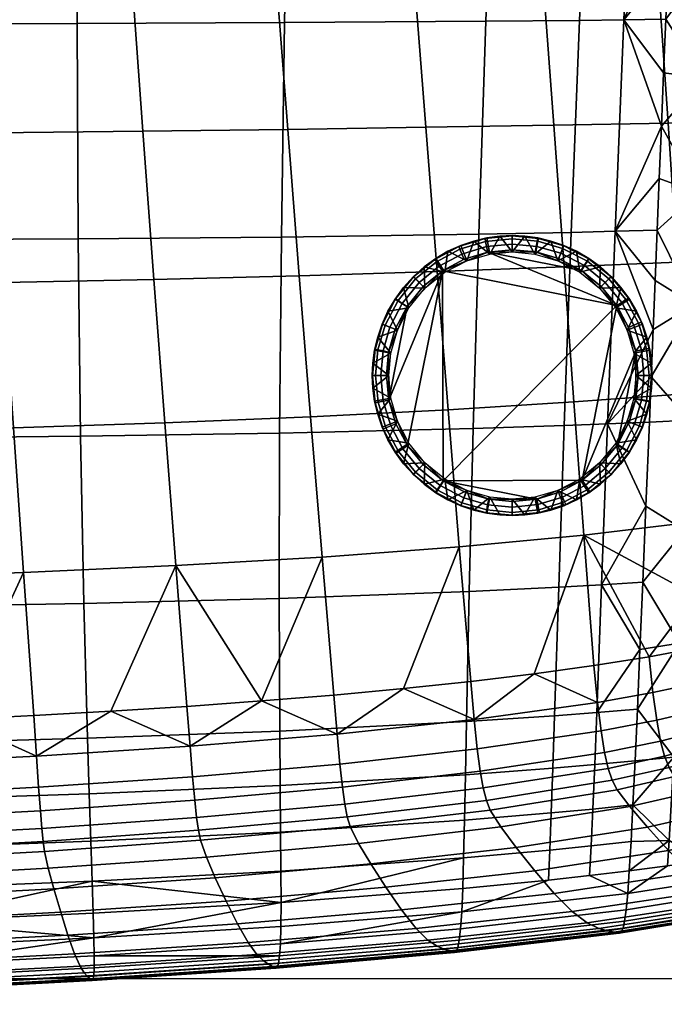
# Model space of a CAD drawing. Header units: millimetres. Extents: x -756 to 756, y -366 to 365.
# Tile 39 of 70: x 502 to 637, y -365 to -158. Entities that reach past the tile are written whole.
import ezdxf

# ---------------------------------------------------------------- set-up
doc = ezdxf.new("R2010")
doc.units = ezdxf.units.MM
doc.header["$MEASUREMENT"] = 0
for name, color, linetype in [('korpus', 251, 'Continuous'), ('nozky', 7, 'Continuous'), ('pudsymbol', 7, 'Continuous'), ('sedak', 60, 'Continuous')]:
    doc.layers.add(name, color=color, linetype=linetype)

msp = doc.modelspace()

# ---------------------------------------------------------------- meshes
at = {"layer": 'korpus'}
mesh = msp.add_polyface(dxfattribs=at)
corners = [(439.41, -322.76, 29.94), (406.26, -323.62, 29.94), (406.06, -316.86, 28.4), (439.12, -316.05, 28.4), (472.58, -321.5, 29.94), (472.2, -314.85, 28.4), (505.66, -319.8, 29.94), (505.2, -313.22, 28.4), (506.03, -324.76, 32.23), (472.88, -326.53, 32.23), (405.79, -308.12, 27.36), (422.26, -307.79, 27.36), (438.73, -307.37, 27.36), (455.21, -306.85, 27.36), (471.7, -306.24, 27.36), (488.2, -305.53, 27.36), (504.62, -304.72, 27.36), (424.12, 37.75, 24.75), (395.76, 37.89, 24.74), (394.9, 69.19, 24.58), (422.86, 69.04, 24.59), (425.37, 6.37, 24.86), (396.62, 6.49, 24.86), (426.68, -26.15, 24.93), (397.52, -26.03, 24.93), (427.9, -56.7, 24.97), (398.36, -56.6, 24.97), (429.15, -87.49, 24.99), (399.22, -87.41, 24.99), (430.44, -118.94, 25), (400.1, -118.9, 25), (431.77, -150.9, 25), (401.02, -150.93, 25), (433.13, -182.59, 25), (401.95, -182.71, 25), (434.53, -214.52, 25.03), (402.91, -214.76, 25.03), (435.92, -245.57, 25.22), (403.86, -245.97, 25.22), (437.33, -276.61, 25.78), (404.83, -277.18, 25.78), (453.05, 37.6, 24.75), (451.45, 68.88, 24.6), (454.66, 6.22, 24.86), (456.32, -26.28, 24.93), (457.88, -56.82, 24.97), (459.48, -87.57, 24.99), (461.12, -118.97, 25), (462.82, -150.84, 25), (464.55, -182.4, 25), (466.34, -214.15, 25.03), (468.11, -244.98, 25.22), (469.91, -275.77, 25.78), (482.62, 37.42, 24.76), (480.72, 68.69, 24.61), (484.52, 6.07, 24.87), (486.48, -26.42, 24.93), (488.33, -56.94, 24.97), (490.21, -87.66, 24.99), (492.15, -118.98, 25), (494.16, -150.74, 25), (496.19, -182.13, 25), (498.3, -213.63, 25.03), (500.39, -244.17, 25.22), (502.51, -274.61, 25.78), (512.33, 37.2, 24.76), (510.17, 68.45, 24.62), (514.49, 5.86, 24.87), (516.71, -26.61, 24.94), (518.79, -57.11, 24.97), (520.9, -87.78, 24.99), (523.07, -119.01, 25), (525.31, -150.62, 25), (527.57, -181.78, 25)]
mesh.append_faces([[corners[k] for k in face] for face in [(0, 1, 2, 3), (4, 0, 3, 5), (6, 4, 5, 7), (8, 9, 4, 6), (2, 10, 11, 11), (3, 12, 13, 13), (3, 11, 12, 12), (2, 11, 3, 3), (5, 3, 13, 13), (5, 14, 15, 15), (5, 13, 14, 14), (7, 15, 16, 16), (5, 15, 7, 7), (17, 18, 19, 20), (21, 22, 18, 17), (23, 24, 22, 21), (25, 26, 24, 23), (27, 28, 26, 25), (29, 30, 28, 27), (31, 32, 30, 29), (33, 34, 32, 31), (35, 36, 34, 33), (37, 38, 36, 35), (39, 40, 38, 37), (41, 17, 20, 42), (43, 21, 17, 41), (44, 23, 21, 43), (45, 25, 23, 44), (46, 27, 25, 45), (47, 29, 27, 46), (48, 31, 29, 47), (49, 33, 31, 48), (50, 35, 33, 49), (51, 37, 35, 50), (52, 39, 37, 51), (53, 41, 42, 54), (55, 43, 41, 53), (56, 44, 43, 55), (57, 45, 44, 56), (58, 46, 45, 57), (59, 47, 46, 58), (60, 48, 47, 59), (61, 49, 48, 60), (62, 50, 49, 61), (63, 51, 50, 62), (64, 52, 51, 63), (65, 53, 54, 66), (67, 55, 53, 65), (68, 56, 55, 67), (69, 57, 56, 68), (70, 58, 57, 69), (71, 59, 58, 70), (72, 60, 59, 71), (73, 61, 60, 72), (52, 13, 39, 39), (64, 15, 52, 52), (39, 11, 40, 40), (40, 11, 10, 10), (39, 12, 11, 11), (52, 14, 13, 13), (64, 16, 15, 15), (15, 14, 52, 52), (13, 12, 39, 39)]])
mesh = msp.add_polyface(dxfattribs=at)
corners = [(653.58, -288.21, 27.52), (654.72, -294.93, 28.5), (645.4, -297.62, 28.45), (644.51, -290.37, 27.44), (661.28, -285.8, 27.65), (662.91, -291.56, 28.59), (529.9, -212.97, 25.03), (498.3, -213.63, 25.03), (496.19, -182.13, 25), (527.57, -181.78, 25), (532.2, -243.14, 25.22), (500.39, -244.17, 25.22), (534.54, -273.15, 25.78), (502.51, -274.61, 25.78), (553.31, -119.07, 25), (523.07, -119.01, 25), (520.9, -87.78, 24.99), (550.98, -87.95, 24.99), (555.69, -150.5, 25), (525.31, -150.62, 25), (558.07, -181.38, 25), (560.5, -212.19, 25.03), (562.89, -241.88, 25.22), (565.31, -271.35, 25.78), (582.31, -119.2, 25), (579.9, -88.23, 24.99), (584.74, -150.39, 25), (587.12, -180.94, 25), (589.5, -211.27, 25.03), (591.81, -240.4, 25.22), (594.15, -269.21, 25.78), (609.44, -119.42, 25.03), (607.02, -88.63, 25.03), (611.81, -150.34, 25.04), (614.06, -180.49, 25.04), (616.24, -210.27, 25.07), (618.3, -238.73, 25.25), (620.35, -266.74, 25.79), (633.84, -119.73, 25.28), (631.46, -89.12, 25.28), (636.08, -150.37, 25.28), (638.12, -180.1, 25.28), (639.98, -209.31, 25.31), (641.61, -237.02, 25.44), (643.1, -264.03, 25.92), (644.72, -119.92, 25.55), (642.38, -89.4, 25.55), (646.9, -150.42, 25.55), (648.82, -179.95, 25.55), (650.49, -208.88, 25.57), (651.84, -236.21, 25.68), (652.91, -262.64, 26.1), (652.27, -89.69, 25.95), (639.89, -59.16, 25.54), (649.79, -59.5, 25.94), (654.58, -120.13, 25.95), (656.68, -150.5, 25.95), (658.48, -179.85, 25.95), (659.98, -208.52, 25.97), (661.09, -235.45, 26.07), (661.73, -261.21, 26.42), (661.02, -89.99, 26.51), (658.54, -59.84, 26.51), (663.29, -120.36, 26.51), (665.32, -150.62, 26.51), (667.01, -179.81, 26.51), (520.87, -303.8, 27.36), (504.62, -304.72, 27.36), (609.94, -295.93, 27.36), (596.56, -297.54, 27.36), (582.46, -299.02, 27.36), (567.76, -300.39, 27.36), (643.88, -279.46, 26.58), (552.53, -301.64, 27.36), (653.34, -277.71, 26.71), (668.87, -273.56, 27.29), (634.08, -292.35, 27.39), (622.5, -294.2, 27.37)]
mesh.append_faces([[corners[k] for k in face] for face in [(0, 1, 2, 3), (1, 0, 4, 5), (6, 7, 8, 9), (10, 11, 7, 6), (12, 13, 11, 10), (14, 15, 16, 17), (18, 19, 15, 14), (20, 9, 19, 18), (21, 6, 9, 20), (22, 10, 6, 21), (23, 12, 10, 22), (24, 14, 17, 25), (26, 18, 14, 24), (27, 20, 18, 26), (28, 21, 20, 27), (29, 22, 21, 28), (30, 23, 22, 29), (31, 24, 25, 32), (33, 26, 24, 31), (34, 27, 26, 33), (35, 28, 27, 34), (36, 29, 28, 35), (37, 30, 29, 36), (38, 31, 32, 39), (40, 33, 31, 38), (41, 34, 33, 40), (42, 35, 34, 41), (43, 36, 35, 42), (44, 37, 36, 43), (45, 38, 39, 46), (47, 40, 38, 45), (48, 41, 40, 47), (49, 42, 41, 48), (50, 43, 42, 49), (51, 44, 43, 50), (52, 46, 53, 54), (55, 45, 46, 52), (56, 47, 45, 55), (57, 48, 47, 56), (58, 49, 48, 57), (59, 50, 49, 58), (60, 51, 50, 59), (61, 52, 54, 62), (63, 55, 52, 61), (64, 56, 55, 63), (65, 57, 56, 64), (13, 12, 66, 67), (30, 37, 68, 69), (23, 30, 70, 71), (44, 72, 37, 37), (73, 12, 23, 23), (72, 44, 51, 74), (60, 74, 51, 51), (75, 4, 74, 74), (37, 72, 76, 76), (75, 74, 60, 60), (72, 74, 0, 3), (23, 71, 73, 73), (30, 69, 70, 70), (37, 76, 77, 77), (74, 4, 0, 0), (3, 76, 72, 72), (77, 68, 37, 37)]])
mesh = msp.add_polyface(dxfattribs=at)
corners = [(538.06, -317.61, 29.94), (505.66, -319.8, 29.94), (505.2, -313.22, 28.4), (537.53, -311.14, 28.4), (538.5, -322.51, 32.23), (506.03, -324.76, 32.23), (538.89, -326.15, 35.54), (506.33, -328.45, 35.54), (539.29, -328.85, 40.16), (506.62, -331.18, 40.16), (539.74, -330.92, 46.34), (506.91, -333.27, 46.34), (540.97, -334.48, 64.47), (507.68, -336.83, 64.47), (542.83, -338.81, 91.27), (508.85, -341.17, 91.28), (545.12, -343.74, 124.83), (510.3, -346.1, 124.88), (547.53, -348.53, 162.43), (511.83, -350.9, 162.61), (549.76, -352.45, 201.35), (513.24, -354.85, 201.76), (551.55, -354.96, 239.13), (514.37, -357.41, 239.91), (552.95, -356.33, 274.43), (515.25, -358.83, 275.66), (554.03, -357.02, 306.16), (515.93, -359.57, 307.85), (554.89, -357.49, 333.25), (516.48, -360.08, 335.33), (555.6, -357.84, 354.89), (516.94, -360.46, 357.23), (555.9, -357.59, 363.73), (517.11, -360.22, 366.15), (556.16, -356.8, 371.33), (517.25, -359.4, 373.82), (556.36, -355.24, 377.76), (517.33, -357.81, 380.29), (569.05, -314.94, 29.94), (568.47, -308.59, 28.4), (569.57, -319.74, 32.23), (570.07, -323.32, 35.54), (570.61, -325.98, 40.16), (571.24, -328.04, 46.34), (572.97, -331.59, 64.47), (575.55, -335.92, 91.26), (578.7, -340.84, 124.78), (582.01, -345.61, 162.25), (585.08, -349.49, 200.91), (587.57, -351.94, 238.3), (589.51, -353.24, 273.12), (591.01, -353.84, 304.36), (592.18, -354.23, 331.02), (593.1, -354.54, 352.36), (593.49, -354.29, 361.09), (593.84, -353.5, 368.61), (594.15, -351.99, 374.97), (597.94, -311.73, 29.94), (597.29, -305.54, 28.4), (598.55, -316.43, 32.23), (599.17, -319.93, 35.54), (599.86, -322.55, 40.16), (600.68, -324.58, 46.34), (602.91, -328.12, 64.47), (606.14, -332.45, 91.26), (610.04, -337.37, 124.73), (614.13, -342.11, 162.08), (617.92, -345.93, 200.51), (621.04, -348.3, 237.52), (623.49, -349.49, 271.88), (520.87, -303.8, 27.36), (536.87, -302.77, 27.36), (504.62, -304.72, 27.36), (552.53, -301.64, 27.36), (567.76, -300.39, 27.36), (582.46, -299.02, 27.36), (596.56, -297.54, 27.36), (609.94, -295.93, 27.36), (556.52, -352.73, 383.08), (517.35, -355.23, 385.64), (594.42, -349.54, 380.24), (534.54, -273.15, 25.78)]
mesh.append_faces([[corners[k] for k in face] for face in [(0, 1, 2, 3), (4, 5, 1, 0), (6, 7, 5, 4), (8, 9, 7, 6), (10, 11, 9, 8), (12, 13, 11, 10), (14, 15, 13, 12), (16, 17, 15, 14), (18, 19, 17, 16), (20, 21, 19, 18), (22, 23, 21, 20), (24, 25, 23, 22), (26, 27, 25, 24), (28, 29, 27, 26), (30, 31, 29, 28), (32, 33, 31, 30), (34, 35, 33, 32), (36, 37, 35, 34), (38, 0, 3, 39), (40, 4, 0, 38), (41, 6, 4, 40), (42, 8, 6, 41), (43, 10, 8, 42), (44, 12, 10, 43), (45, 14, 12, 44), (46, 16, 14, 45), (47, 18, 16, 46), (48, 20, 18, 47), (49, 22, 20, 48), (50, 24, 22, 49), (51, 26, 24, 50), (52, 28, 26, 51), (53, 30, 28, 52), (54, 32, 30, 53), (55, 34, 32, 54), (56, 36, 34, 55), (57, 38, 39, 58), (59, 40, 38, 57), (60, 41, 40, 59), (61, 42, 41, 60), (62, 43, 42, 61), (63, 44, 43, 62), (64, 45, 44, 63), (65, 46, 45, 64), (66, 47, 46, 65), (67, 48, 47, 66), (68, 49, 48, 67), (69, 50, 49, 68), (3, 70, 71, 71), (2, 72, 70, 70), (39, 73, 74, 74), (58, 75, 76, 76), (39, 74, 75, 75), (3, 71, 73, 73), (3, 2, 70, 70), (58, 39, 75, 75), (3, 73, 39, 39), (77, 58, 76, 76), (78, 79, 36, 36), (37, 36, 79, 79), (36, 56, 80, 78), (70, 81, 71, 71), (71, 81, 73, 73)]])
mesh = msp.add_polyface(dxfattribs=at)
corners = [(625.36, -349.99, 302.64), (591.01, -353.84, 304.36), (589.51, -353.24, 273.12), (623.49, -349.49, 271.88), (626.77, -350.27, 328.87), (592.18, -354.23, 331.02), (627.81, -350.49, 349.88), (593.1, -354.54, 352.36), (628.23, -350.22, 358.48), (593.49, -354.29, 361.09), (628.61, -349.45, 365.89), (593.84, -353.5, 368.61), (628.95, -347.97, 372.17), (594.15, -351.99, 374.97), (624, -307.91, 29.94), (597.94, -311.73, 29.94), (597.29, -305.54, 28.4), (623.27, -301.93, 28.41), (624.72, -312.45, 32.23), (598.55, -316.43, 32.23), (625.48, -315.82, 35.54), (599.17, -319.93, 35.54), (626.34, -318.33, 40.16), (599.86, -322.55, 40.16), (627.36, -320.31, 46.34), (600.68, -324.58, 46.34), (630.04, -323.83, 64.46), (602.91, -328.12, 64.47), (633.78, -328.16, 91.25), (606.14, -332.45, 91.26), (638.21, -333.07, 124.68), (610.04, -337.37, 124.73), (642.84, -337.78, 161.92), (614.13, -342.11, 162.08), (647.16, -341.55, 200.15), (617.92, -345.93, 200.51), (650.76, -343.83, 236.85), (621.04, -348.3, 237.52), (653.61, -344.9, 270.8), (655.77, -345.27, 301.14), (657.31, -345.42, 326.97), (658.32, -345.54, 347.64), (658.67, -345.24, 356.1), (658.97, -344.47, 363.38), (659.22, -343.03, 369.54), (635.71, -305.68, 29.95), (634.89, -299.87, 28.42), (636.52, -310.06, 32.23), (637.37, -313.26, 35.54), (638.32, -315.62, 40.15), (639.43, -317.53, 46.33), (642.32, -321.02, 64.46), (646.26, -325.36, 91.23), (650.88, -330.27, 124.64), (655.7, -334.98, 161.84), (660.2, -338.74, 199.97), (663.99, -340.99, 236.53), (667.01, -342.03, 270.31), (669.29, -342.35, 300.46), (646.39, -303.17, 29.96), (645.4, -297.62, 28.45), (647.3, -307.32, 32.24), (648.26, -310.23, 35.53), (649.32, -312.32, 40.14), (650.54, -314.09, 46.32), (653.63, -317.53, 64.44), (657.73, -321.88, 91.21), (662.51, -326.8, 124.59), (667.46, -331.53, 161.74), (655.89, -300.02, 30), (654.72, -294.93, 28.5), (656.97, -303.78, 32.25), (658.07, -306.34, 35.53), (659.27, -308.16, 40.12), (660.6, -309.79, 46.3), (663.87, -313.18, 64.42), (668.11, -317.55, 91.17), (664.31, -295.89, 30.05), (662.91, -291.56, 28.59), (665.58, -299.06, 32.28), (666.82, -301.26, 35.53), (668.11, -302.9, 40.11), (609.94, -295.93, 27.36), (622.5, -294.2, 27.37), (634.08, -292.35, 27.39), (659.47, -340.74, 374.64), (629.28, -345.59, 377.38), (594.42, -349.54, 380.24), (644.51, -290.37, 27.44)]
mesh.append_faces([[corners[k] for k in face] for face in [(0, 1, 2, 3), (4, 5, 1, 0), (6, 7, 5, 4), (8, 9, 7, 6), (10, 11, 9, 8), (12, 13, 11, 10), (14, 15, 16, 17), (18, 19, 15, 14), (20, 21, 19, 18), (22, 23, 21, 20), (24, 25, 23, 22), (26, 27, 25, 24), (28, 29, 27, 26), (30, 31, 29, 28), (32, 33, 31, 30), (34, 35, 33, 32), (36, 37, 35, 34), (38, 3, 37, 36), (39, 0, 3, 38), (40, 4, 0, 39), (41, 6, 4, 40), (42, 8, 6, 41), (43, 10, 8, 42), (44, 12, 10, 43), (45, 14, 17, 46), (47, 18, 14, 45), (48, 20, 18, 47), (49, 22, 20, 48), (50, 24, 22, 49), (51, 26, 24, 50), (52, 28, 26, 51), (53, 30, 28, 52), (54, 32, 30, 53), (55, 34, 32, 54), (56, 36, 34, 55), (57, 38, 36, 56), (58, 39, 38, 57), (59, 45, 46, 60), (61, 47, 45, 59), (62, 48, 47, 61), (63, 49, 48, 62), (64, 50, 49, 63), (65, 51, 50, 64), (66, 52, 51, 65), (67, 53, 52, 66), (68, 54, 53, 67), (69, 59, 60, 70), (71, 61, 59, 69), (72, 62, 61, 71), (73, 63, 62, 72), (74, 64, 63, 73), (75, 65, 64, 74), (76, 66, 65, 75), (77, 69, 70, 78), (79, 71, 69, 77), (80, 72, 71, 79), (81, 73, 72, 80), (17, 82, 83, 83), (46, 17, 83, 84), (16, 82, 17, 17), (12, 44, 85, 86), (13, 12, 86, 87), (84, 88, 60, 46)]])
mesh = msp.add_polyface(dxfattribs=at)
corners = [(407.05, -359.04, 202.45), (373.36, -359.56, 202.51), (373.35, -355.58, 162.92), (406.96, -355.06, 162.9), (407.13, -361.65, 241.23), (373.37, -362.18, 241.34), (407.18, -363.13, 277.73), (373.37, -363.67, 277.91), (407.23, -363.94, 310.68), (373.38, -364.48, 310.92), (407.26, -364.51, 338.8), (373.38, -365.05, 339.09), (407.28, -364.91, 361.12), (373.38, -365.45, 361.45), (407.27, -364.65, 370.18), (373.37, -365.19, 370.52), (407.23, -363.79, 377.94), (373.34, -364.32, 378.29), (407.15, -362.11, 384.47), (373.29, -362.63, 384.83), (439.63, -327.83, 32.23), (406.41, -328.72, 32.23), (406.26, -323.62, 29.94), (439.41, -322.76, 29.94), (439.79, -331.59, 35.54), (406.51, -332.49, 35.54), (439.91, -334.35, 40.16), (406.58, -335.27, 40.16), (440.01, -336.47, 46.34), (406.63, -337.39, 46.34), (440.19, -340.04, 64.47), (406.69, -340.96, 64.47), (440.45, -344.37, 91.28), (406.76, -345.3, 91.29), (440.77, -349.31, 124.95), (406.86, -350.23, 124.97), (441.11, -354.13, 162.84), (441.42, -358.1, 202.32), (441.67, -360.71, 240.98), (441.86, -362.18, 277.34), (442.01, -362.98, 310.15), (442.13, -363.54, 338.15), (442.22, -363.94, 360.39), (442.23, -363.68, 369.43), (442.21, -362.83, 377.17), (442.13, -361.18, 383.69), (472.88, -326.53, 32.23), (472.58, -321.5, 29.94), (473.1, -330.25, 35.54), (473.29, -333, 40.16), (473.47, -335.11, 46.34), (473.88, -338.67, 64.47), (474.49, -343.01, 91.28), (475.25, -347.95, 124.93), (476.05, -352.76, 162.75), (476.79, -356.72, 202.09), (477.38, -359.31, 240.55), (477.84, -360.76, 276.67), (478.2, -361.54, 309.23), (478.49, -362.08, 337.02), (478.72, -362.47, 359.12), (478.79, -362.22, 368.11), (478.82, -361.39, 375.82), (478.8, -359.76, 382.33), (506.33, -328.45, 35.54), (506.03, -324.76, 32.23), (506.62, -331.18, 40.16), (506.91, -333.27, 46.34), (507.68, -336.83, 64.47), (508.85, -341.17, 91.28), (510.3, -346.1, 124.88), (511.83, -350.9, 162.61), (513.24, -354.85, 201.76), (514.37, -357.41, 239.91), (515.25, -358.83, 275.66), (515.93, -359.57, 307.85), (516.48, -360.08, 335.33), (516.94, -360.46, 357.23), (517.11, -360.22, 366.15), (517.25, -359.4, 373.82), (517.33, -357.81, 380.29), (407.03, -359.41, 389.86), (373.22, -359.92, 390.21), (517.35, -355.23, 385.64), (478.71, -357.13, 387.69), (442, -358.5, 389.07)]
mesh.append_faces([[corners[k] for k in face] for face in [(0, 1, 2, 3), (4, 5, 1, 0), (6, 7, 5, 4), (8, 9, 7, 6), (10, 11, 9, 8), (12, 13, 11, 10), (14, 15, 13, 12), (16, 17, 15, 14), (18, 19, 17, 16), (20, 21, 22, 23), (24, 25, 21, 20), (26, 27, 25, 24), (28, 29, 27, 26), (30, 31, 29, 28), (32, 33, 31, 30), (34, 35, 33, 32), (36, 3, 35, 34), (37, 0, 3, 36), (38, 4, 0, 37), (39, 6, 4, 38), (40, 8, 6, 39), (41, 10, 8, 40), (42, 12, 10, 41), (43, 14, 12, 42), (44, 16, 14, 43), (45, 18, 16, 44), (46, 20, 23, 47), (48, 24, 20, 46), (49, 26, 24, 48), (50, 28, 26, 49), (51, 30, 28, 50), (52, 32, 30, 51), (53, 34, 32, 52), (54, 36, 34, 53), (55, 37, 36, 54), (56, 38, 37, 55), (57, 39, 38, 56), (58, 40, 39, 57), (59, 41, 40, 58), (60, 42, 41, 59), (61, 43, 42, 60), (62, 44, 43, 61), (63, 45, 44, 62), (64, 48, 46, 65), (66, 49, 48, 64), (67, 50, 49, 66), (68, 51, 50, 67), (69, 52, 51, 68), (70, 53, 52, 69), (71, 54, 53, 70), (72, 55, 54, 71), (73, 56, 55, 72), (74, 57, 56, 73), (75, 58, 57, 74), (76, 59, 58, 75), (77, 60, 59, 76), (78, 61, 60, 77), (79, 62, 61, 78), (80, 63, 62, 79), (19, 18, 81, 82), (63, 80, 83, 84), (45, 63, 84, 85), (18, 45, 85, 81)]])
at = {"layer": 'nozky'}
mesh = msp.add_polyface(dxfattribs=at)
corners = [(600.59, -207.62, 25), (599.96, -204.23, 3.47), (597.22, -204.88, 3.47), (605.32, -207.18, 25), (605.32, -203.74, 3.47), (602.67, -203.86, 3.47), (607.96, -203.86, 3.47), (610.05, -207.62, 25), (613.42, -204.88, 3.47), (610.68, -204.23, 3.47), (610.71, -204.93, 1.05), (610.82, -204.32, 2.25), (616.13, -205.86, 2.25), (615.91, -206.44, 1.05), (605.32, -204.42, 1.05), (605.32, -203.8, 2.25), (605.32, -205.5, 0.25), (610.5, -205.99, 0.25), (599.71, -204.97, 1.05), (599.58, -204.36, 2.25), (599.92, -206.04, 0.25), (594.31, -206.61, 1.05), (594.07, -206.03, 2.25), (616.16, -205.81, 3.47), (594.48, -205.81, 3.47), (542.69, 206.8, 25), (542.87, 202.32, 3.47), (545.13, 204.36, 3.47), (538.53, 203.42, 25), (537.83, 199.03, 3.47), (540.42, 200.54, 3.47), (533.88, 201.01, 25), (535.15, 197.81, 3.47), (529.04, 199.62, 25), (529.66, 196.23, 3.47), (532.41, 196.88, 3.47), (524.31, 199.18, 25), (524.31, 195.74, 3.47), (526.95, 195.86, 3.47), (529.47, 199.21), (539.02, 203.17), (534.44, 200.72), (524.31, 198.7), (519.35, 199.17), (529.92, 196.97, 1.05), (530.04, 196.36, 2.25), (524.31, 195.8, 2.25), (524.31, 196.42, 1.05), (529.71, 198.04, 0.25), (524.31, 197.5, 0.25), (535.32, 198.61, 1.05), (535.55, 198.03, 2.25), (534.9, 199.61, 0.25), (540.29, 201.27, 1.05), (540.63, 200.75, 2.25), (539.69, 202.17, 0.25), (544.65, 204.84, 1.05), (545.09, 204.4, 2.25), (543.88, 205.61, 0.25), (521.66, 195.86, 3.47), (543.03, 206.46)]
mesh.append_faces([[corners[k] for k in face] for face in [(0, 1, 2, 2), (3, 4, 5, 5), (3, 6, 4, 4), (7, 8, 9, 9), (3, 7, 6, 6), (10, 11, 12, 13), (14, 15, 11, 10), (16, 14, 10, 17), (18, 19, 15, 14), (20, 18, 14, 16), (21, 22, 19, 18), (11, 8, 23, 12), (9, 8, 11, 11), (15, 6, 9, 11), (15, 5, 4, 4), (19, 1, 5, 5), (15, 4, 6, 6), (22, 24, 2, 19), (19, 2, 1, 1), (5, 15, 19, 19), (25, 26, 27, 27), (28, 29, 30, 30), (31, 32, 29, 29), (33, 34, 35, 35), (36, 37, 38, 38), (38, 34, 33, 33), (35, 32, 31, 31), (30, 26, 28, 28), (25, 28, 26, 26), (31, 33, 35, 35), (33, 36, 38, 38), (28, 31, 29, 29), (39, 40, 41, 41), (42, 43, 39, 39), (44, 45, 46, 47), (48, 44, 47, 49), (50, 51, 45, 44), (52, 50, 44, 48), (53, 54, 51, 50), (55, 53, 50, 52), (56, 57, 54, 53), (58, 56, 53, 55), (37, 59, 46, 46), (34, 38, 45, 45), (32, 35, 51, 51), (29, 32, 51, 51), (35, 34, 45, 45), (38, 37, 46, 46), (26, 30, 54, 54), (57, 27, 26, 26), (54, 30, 29, 29), (38, 46, 45, 45), (42, 39, 48, 49), (29, 51, 54, 54), (52, 48, 39, 41), (55, 52, 41, 40), (57, 26, 54, 54), (40, 60, 58, 55), (51, 35, 45, 45)]])
mesh = msp.add_polyface(dxfattribs=at)
corners = [(586.93, -214.8, 25), (584.5, -212.36, 3.47), (582.46, -214.62, 3.47), (591.09, -211.42, 25), (589.21, -208.54, 3.47), (586.76, -210.32, 3.47), (591.79, -207.03, 3.47), (595.75, -209.01, 25), (597.22, -204.88, 3.47), (594.48, -205.81, 3.47), (602.67, -203.86, 3.47), (599.96, -204.23, 3.47), (600.59, -207.62, 25), (614.89, -209.01, 25), (616.16, -205.81, 3.47), (613.42, -204.88, 3.47), (619.54, -211.42, 25), (621.43, -208.54, 3.47), (618.84, -207.03, 3.47), (623.88, -210.32, 3.47), (610.68, -204.23, 3.47), (607.96, -203.86, 3.47), (610.05, -207.62, 25), (623.7, -214.8, 25), (628.18, -214.62, 3.47), (626.14, -212.36, 3.47), (605.32, -207.18, 25), (619.86, -211.05), (610.28, -207.17), (615.07, -208.56), (600.15, -207.21), (627.34, -218.47), (590.61, -211.17), (595.18, -208.72), (605.32, -206.7), (621.11, -209.14, 1.05), (621.45, -208.62, 2.25), (626.1, -212.4, 2.25), (625.66, -212.84, 1.05), (620.51, -210.05, 0.25), (624.89, -213.61, 0.25), (615.91, -206.44, 1.05), (616.13, -205.86, 2.25), (615.51, -207.45, 0.25), (610.5, -205.99, 0.25), (610.71, -204.93, 1.05), (594.72, -207.61, 0.25), (594.31, -206.61, 1.05), (599.71, -204.97, 1.05), (599.92, -206.04, 0.25), (589.34, -209.27, 1.05), (588.99, -208.75, 2.25), (594.07, -206.03, 2.25), (589.94, -210.17, 0.25), (584.98, -212.84, 1.05), (584.54, -212.4, 2.25), (585.74, -213.61, 0.25), (605.32, -205.5, 0.25), (624.04, -214.46), (586.59, -214.46)]
mesh.append_faces([[corners[k] for k in face] for face in [(0, 1, 2, 2), (3, 4, 5, 5), (3, 6, 4, 4), (5, 1, 0, 0), (7, 8, 9, 9), (10, 11, 12, 12), (13, 14, 15, 15), (16, 17, 18, 18), (16, 19, 17, 17), (18, 14, 13, 13), (20, 21, 22, 22), (9, 6, 7, 7), (23, 24, 25, 25), (25, 19, 23, 23), (0, 3, 5, 5), (3, 7, 6, 6), (12, 26, 10, 10), (13, 16, 18, 18), (16, 23, 19, 19), (22, 13, 15, 15), (7, 12, 8, 8), (27, 28, 29, 29), (30, 27, 31, 31), (27, 30, 28, 28), (31, 32, 30, 30), (30, 32, 33, 33), (34, 28, 30, 30), (35, 36, 37, 38), (39, 35, 38, 40), (41, 42, 36, 35), (43, 41, 35, 39), (44, 45, 41, 43), (46, 47, 48, 49), (50, 51, 52, 47), (53, 50, 47, 46), (54, 55, 51, 50), (56, 54, 50, 53), (37, 19, 25, 25), (36, 17, 19, 19), (37, 25, 24, 24), (36, 19, 37, 37), (42, 14, 18, 18), (42, 18, 17, 36), (6, 9, 52, 52), (4, 6, 51, 51), (1, 5, 55, 55), (1, 55, 2, 2), (4, 51, 5, 5), (43, 39, 27, 29), (57, 44, 28, 34), (49, 57, 34, 30), (44, 43, 29, 28), (39, 40, 58, 27), (30, 33, 46, 49), (6, 52, 51, 51), (53, 46, 33, 32), (55, 5, 51, 51), (56, 53, 32, 59)]])
mesh = msp.add_polyface(dxfattribs=at)
corners = [(579.32, -233.18, 25), (575.99, -230.54, 3.47), (575.87, -233.18, 3.47), (579.75, -228.45, 25), (576.36, -227.83, 3.47), (581.14, -223.61, 25), (577.94, -222.35, 3.47), (577.01, -225.08, 3.47), (579.16, -219.66, 3.47), (583.56, -218.96, 25), (582.46, -214.62, 3.47), (580.67, -217.07, 3.47), (586.93, -214.8, 25), (579.75, -237.91, 25), (576.36, -238.54, 3.47), (577.01, -241.29, 3.47), (575.99, -235.83, 3.47), (581.14, -242.75, 25), (577.94, -244.02, 3.47), (590.61, -211.17), (627.34, -218.47), (590.78, -255.32), (579.34, -238.35), (583.18, -218.65), (579.3, -228.22), (580.69, -223.44), (586.59, -214.46), (583.3, -247.9), (578.84, -233.18), (577.11, -238.8, 1.05), (576.5, -238.92, 2.25), (575.93, -233.18, 2.25), (576.55, -233.18, 1.05), (578.17, -238.58, 0.25), (577.64, -233.18, 0.25), (578.74, -244.19, 1.05), (578.17, -244.43, 2.25), (579.74, -243.78, 0.25), (581.28, -217.39, 1.05), (580.76, -217.05, 2.25), (584.54, -212.4, 2.25), (584.98, -212.84, 1.05), (582.18, -217.99, 0.25), (585.74, -213.61, 0.25), (578.57, -222.6, 1.05), (577.99, -222.37, 2.25), (579.58, -222.99, 0.25), (577.06, -227.79, 1.05), (576.45, -227.68, 2.25), (578.13, -228, 0.25), (580.85, -243.32)]
mesh.append_faces([[corners[k] for k in face] for face in [(0, 1, 2, 2), (3, 4, 1, 1), (5, 6, 7, 7), (5, 8, 6, 6), (7, 4, 3, 3), (9, 10, 11, 11), (11, 8, 9, 9), (3, 5, 7, 7), (5, 9, 8, 8), (9, 12, 10, 10), (13, 14, 15, 15), (13, 16, 14, 14), (13, 0, 16, 16), (0, 2, 16, 16), (17, 13, 15, 15), (15, 18, 17, 17), (0, 3, 1, 1), (19, 20, 21, 21), (22, 23, 19, 19), (23, 24, 25, 25), (26, 19, 23, 23), (22, 24, 23, 23), (19, 21, 27, 27), (27, 22, 19, 19), (24, 22, 28, 28), (29, 30, 31, 32), (33, 29, 32, 34), (35, 36, 30, 29), (37, 35, 29, 33), (38, 39, 40, 41), (42, 38, 41, 43), (44, 45, 39, 38), (46, 44, 38, 42), (47, 48, 45, 44), (49, 47, 44, 46), (32, 31, 48, 47), (34, 32, 47, 49), (31, 16, 2, 2), (30, 15, 14, 14), (30, 14, 16, 16), (30, 16, 31, 31), (30, 36, 15, 15), (33, 34, 28, 22), (37, 33, 22, 50), (10, 39, 11, 11), (8, 11, 39, 39), (6, 8, 45, 45), (4, 7, 48, 48), (1, 4, 48, 48), (7, 6, 45, 45), (2, 1, 31, 31), (8, 39, 45, 45), (1, 48, 31, 31), (48, 7, 45, 45), (39, 10, 40, 40), (26, 23, 42, 43), (23, 25, 46, 42), (49, 46, 25, 24), (34, 49, 24, 28)]])
mesh = msp.add_polyface(dxfattribs=at)
corners = [(627.08, -218.96, 25), (629.96, -217.07, 3.47), (628.18, -214.62, 3.47), (629.49, -223.61, 25), (632.69, -222.35, 3.47), (631.47, -219.66, 3.47), (633.62, -225.08, 3.47), (630.88, -228.45, 25), (634.64, -230.54, 3.47), (634.27, -227.83, 3.47), (631.32, -233.18, 25), (634.76, -233.18, 3.47), (630.88, -237.91, 25), (634.27, -238.54, 3.47), (634.64, -235.83, 3.47), (633.62, -241.29, 3.47), (629.49, -242.75, 25), (631.47, -246.71, 3.47), (632.69, -244.02, 3.47), (623.7, -214.8, 25), (631.29, -228.02), (627.34, -218.47), (629.78, -223.05), (631.8, -233.18), (631.33, -238.15), (620.03, -255.2), (619.86, -211.05), (624.04, -214.46), (627.45, -247.72), (629.94, -242.93), (633.57, -238.57, 1.05), (634.18, -238.69, 2.25), (632.64, -244, 2.25), (632.06, -243.77, 1.05), (632.51, -238.37, 0.25), (631.05, -243.37, 0.25), (634.08, -233.18, 1.05), (634.71, -233.18, 2.25), (633, -233.18, 0.25), (633.53, -227.57, 1.05), (634.14, -227.45, 2.25), (632.47, -227.78, 0.25), (631.89, -222.18, 1.05), (632.47, -221.94, 2.25), (630.89, -222.59, 0.25), (629.23, -217.2, 1.05), (629.75, -216.86, 2.25), (628.33, -217.81, 0.25), (625.66, -212.84, 1.05), (626.1, -212.4, 2.25), (624.89, -213.61, 0.25)]
mesh.append_faces([[corners[k] for k in face] for face in [(0, 1, 2, 2), (3, 4, 5, 5), (3, 6, 4, 4), (5, 1, 0, 0), (7, 8, 9, 9), (10, 11, 8, 8), (12, 13, 14, 14), (12, 15, 13, 13), (14, 11, 10, 10), (9, 6, 7, 7), (16, 17, 18, 18), (18, 15, 16, 16), (0, 3, 5, 5), (3, 7, 6, 6), (10, 12, 14, 14), (12, 16, 15, 15), (7, 10, 8, 8), (19, 0, 2, 2), (20, 21, 22, 22), (23, 24, 20, 20), (21, 20, 25, 25), (26, 27, 21, 21), (28, 24, 29, 29), (28, 20, 24, 24), (30, 31, 32, 33), (34, 30, 33, 35), (36, 37, 31, 30), (38, 36, 30, 34), (39, 40, 37, 36), (41, 39, 36, 38), (42, 43, 40, 39), (44, 42, 39, 41), (45, 46, 43, 42), (47, 45, 42, 44), (48, 49, 46, 45), (50, 48, 45, 47), (13, 15, 31, 31), (14, 13, 31, 31), (15, 18, 32, 32), (11, 14, 37, 37), (15, 32, 31, 31), (14, 31, 37, 37), (34, 35, 29, 24), (24, 23, 38, 34), (37, 8, 11, 11), (40, 9, 8, 8), (43, 4, 6, 6), (43, 5, 4, 4), (40, 6, 9, 9), (46, 2, 1, 1), (46, 1, 5, 5), (43, 6, 40, 40), (49, 2, 46, 46), (43, 46, 5, 5), (41, 38, 23, 20), (47, 44, 22, 21), (50, 47, 21, 27), (44, 41, 20, 22), (8, 37, 40, 40)]])
mesh = msp.add_polyface(dxfattribs=at)
corners = [(627.08, -247.41, 25), (629.96, -249.3, 3.47), (631.47, -246.71, 3.47), (623.7, -251.57, 25), (626.14, -254, 3.47), (628.18, -251.74, 3.47), (623.88, -256.04, 3.47), (619.54, -254.95, 25), (618.84, -259.34, 3.47), (621.43, -257.83, 3.47), (614.89, -257.36, 25), (616.16, -260.56, 3.47), (610.05, -258.75, 25), (610.68, -262.14, 3.47), (613.42, -261.49, 3.47), (605.32, -259.18, 25), (605.32, -262.63, 3.47), (607.96, -262.51, 3.47), (629.49, -242.75, 25), (590.78, -255.32), (627.34, -218.47), (620.03, -255.2), (627.45, -247.72), (624.04, -251.91), (610.48, -259.16), (615.45, -257.65), (631.29, -228.02), (605.32, -259.67), (600.36, -259.2), (610.93, -261.39, 1.05), (611.05, -262, 2.25), (605.32, -262.57, 2.25), (605.32, -261.95, 1.05), (610.72, -260.33, 0.25), (605.32, -260.87, 0.25), (616.33, -259.76, 1.05), (616.56, -260.33, 2.25), (615.91, -258.76, 0.25), (621.3, -257.1, 1.05), (621.64, -257.62, 2.25), (620.7, -256.2, 0.25), (625.66, -253.52, 1.05), (626.1, -253.96, 2.25), (624.89, -252.76, 0.25), (629.36, -248.98, 1.05), (629.88, -249.32, 2.25), (628.45, -248.38, 0.25), (632.06, -243.77, 1.05), (632.64, -244, 2.25), (631.05, -243.37, 0.25), (632.69, -244.02, 3.47), (629.94, -242.93)]
mesh.append_faces([[corners[k] for k in face] for face in [(0, 1, 2, 2), (3, 4, 5, 5), (3, 6, 4, 4), (5, 1, 0, 0), (7, 8, 9, 9), (10, 11, 8, 8), (12, 13, 14, 14), (15, 16, 17, 17), (17, 13, 12, 12), (14, 11, 10, 10), (9, 6, 7, 7), (0, 3, 5, 5), (3, 7, 6, 6), (10, 12, 14, 14), (12, 15, 17, 17), (7, 10, 8, 8), (18, 0, 2, 2), (19, 20, 21, 21), (22, 23, 21, 21), (24, 21, 25, 25), (21, 26, 22, 22), (27, 28, 24, 24), (29, 30, 31, 32), (33, 29, 32, 34), (35, 36, 30, 29), (37, 35, 29, 33), (38, 39, 36, 35), (40, 38, 35, 37), (41, 42, 39, 38), (43, 41, 38, 40), (44, 45, 42, 41), (46, 44, 41, 43), (47, 48, 45, 44), (49, 47, 44, 46), (13, 17, 30, 30), (11, 14, 36, 36), (8, 11, 36, 36), (14, 13, 30, 30), (17, 16, 31, 31), (6, 9, 39, 39), (4, 42, 5, 5), (42, 4, 6, 6), (5, 45, 1, 1), (39, 9, 8, 8), (2, 1, 45, 45), (50, 2, 48, 48), (17, 31, 30, 30), (27, 24, 33, 34), (8, 36, 39, 39), (37, 33, 24, 25), (40, 37, 25, 21), (5, 42, 45, 45), (48, 2, 45, 45), (42, 6, 39, 39), (21, 23, 43, 40), (23, 22, 46, 43), (49, 46, 22, 51), (36, 14, 30, 30)]])
mesh = msp.add_polyface(dxfattribs=at)
corners = [(600.59, -258.75, 25), (599.96, -262.14, 3.47), (602.67, -262.51, 3.47), (597.22, -261.49, 3.47), (595.75, -257.36, 25), (591.79, -259.34, 3.47), (594.48, -260.56, 3.47), (591.09, -254.95, 25), (589.21, -257.83, 3.47), (586.93, -251.57, 25), (584.5, -254, 3.47), (586.76, -256.04, 3.47), (582.46, -251.74, 3.47), (583.56, -247.41, 25), (579.16, -246.71, 3.47), (580.67, -249.3, 3.47), (581.14, -242.75, 25), (577.94, -244.02, 3.47), (605.32, -259.18, 25), (605.32, -262.63, 3.47), (620.03, -255.2), (610.48, -259.16), (590.78, -255.32), (586.59, -251.91), (583.3, -247.9), (600.36, -259.2), (595.57, -257.81), (579.34, -238.35), (580.85, -243.32), (581.4, -249.16, 1.05), (580.88, -249.51, 2.25), (578.17, -244.43, 2.25), (578.74, -244.19, 1.05), (582.3, -248.56, 0.25), (579.74, -243.78, 0.25), (584.98, -253.52, 1.05), (584.54, -253.96, 2.25), (585.74, -252.76, 0.25), (589.53, -257.22, 1.05), (589.18, -257.74, 2.25), (590.12, -256.32, 0.25), (594.73, -259.93, 1.05), (594.5, -260.51, 2.25), (595.13, -258.92, 0.25), (599.93, -261.44, 1.05), (599.81, -262.05, 2.25), (600.13, -260.37, 0.25), (605.32, -261.95, 1.05), (605.32, -262.57, 2.25), (605.32, -260.87, 0.25), (577.01, -241.29, 3.47), (605.32, -259.67)]
mesh.append_faces([[corners[k] for k in face] for face in [(0, 1, 2, 2), (0, 3, 1, 1), (4, 5, 6, 6), (7, 8, 5, 5), (6, 3, 4, 4), (9, 10, 11, 11), (9, 12, 10, 10), (13, 14, 15, 15), (16, 17, 14, 14), (15, 12, 13, 13), (11, 8, 7, 7), (0, 4, 3, 3), (4, 7, 5, 5), (9, 13, 12, 12), (13, 16, 14, 14), (7, 9, 11, 11), (18, 0, 2, 19), (20, 21, 22, 22), (22, 23, 24, 24), (22, 25, 26, 26), (22, 21, 25, 25), (27, 24, 28, 28), (29, 30, 31, 32), (33, 29, 32, 34), (35, 36, 30, 29), (37, 35, 29, 33), (38, 39, 36, 35), (40, 38, 35, 37), (41, 42, 39, 38), (43, 41, 38, 40), (44, 45, 42, 41), (46, 44, 41, 43), (47, 48, 45, 44), (49, 47, 44, 46), (31, 17, 50, 50), (30, 15, 14, 14), (36, 10, 12, 12), (36, 11, 10, 10), (30, 12, 15, 15), (31, 14, 17, 17), (30, 14, 31, 31), (36, 12, 30, 30), (39, 5, 8, 8), (39, 42, 5, 5), (6, 5, 42, 42), (3, 6, 42, 42), (11, 36, 39, 39), (11, 39, 8, 8), (45, 1, 3, 3), (48, 2, 1, 45), (19, 2, 48, 48), (42, 45, 3, 3), (33, 34, 28, 24), (37, 33, 24, 23), (43, 40, 22, 26), (46, 43, 26, 25), (40, 37, 23, 22), (49, 46, 25, 51)]])
at = {"layer": 'pudsymbol'}
mesh = msp.add_polyface(dxfattribs=at)
corners = [(-750, -360), (750, -360), (600, 210), (-600, 210), (-750, -360), (-750, 360), (750, -360), (750, 360), (-600, 210), (600, 210)]
mesh.append_faces([[corners[k] for k in face] for face in [(0, 1, 2, 3), (5, 4, 8, 8), (8, 9, 7, 5), (7, 9, 6, 6)]])
at = {"layer": 'sedak'}
mesh = msp.add_polyface(dxfattribs=at)
corners = [(474, -246.38, 397.43), (436.98, -246.65, 398.9), (438.29, -282.34, 400.94), (475.21, -281.85, 399.52), (472.91, -204.64, 394.88), (435.71, -204.76, 396.41), (471.96, -159.19, 392.12), (434.52, -159.21, 393.74), (471.16, -113.15, 389.31), (433.45, -113.08, 391.04), (470.51, -69.62, 386.62), (432.52, -69.45, 388.45), (469.98, -30.93, 384.16), (431.72, -30.61, 386.08), (469.35, 3.73, 381.85), (430.95, 4.25, 383.82), (514.46, -245.96, 395.23), (515.14, -281.12, 397.38), (513.99, -204.41, 392.56), (513.74, -159.11, 389.65), (513.67, -113.19, 386.67), (513.75, -69.82, 383.78), (513.87, -31.36, 381.1), (513.69, 3.01, 378.59), (512.8, 34.91, 376.17), (468.33, 35.96, 379.54), (511.92, 50.43, 374.97), (467.59, 51.66, 378.36), (511.33, 58.17, 374.36), (467.16, 59.49, 377.75), (556.35, -245.29, 392.48), (556.28, -280.07, 394.71), (556.75, -204.03, 389.69), (557.41, -158.93, 386.62), (558.27, -113.2, 383.42), (559.24, -70.05, 380.28), (560.19, -31.88, 377.31), (560.83, 2.22, 374.52), (560.62, 33.93, 371.89), (559.73, 49.35, 370.64), (559, 57.03, 370.04), (597.11, -244.32, 389.46), (596.27, -278.61, 391.74), (598.3, -203.44, 386.58), (599.77, -158.64, 383.37), (601.41, -113.18, 380), (603.1, -70.32, 376.62), (604.78, -32.46, 373.37), (606.47, 1.42, 370.29), (607.75, 33.25, 367.4), (607.41, 48.97, 366.08), (606.65, 56.82, 365.46), (615.1, -277.69, 390.23), (595.7, -305.98, 392.74), (614.22, -304.75, 391.24), (616.26, -243.69, 387.94), (617.73, -203.05, 385.04), (619.46, -158.45, 381.79), (621.32, -113.16, 378.35), (623.22, -70.47, 374.88), (625.1, -32.8, 371.53), (627.18, 0.89, 368.35), (629.4, 32.75, 365.39), (629.28, 57.15, 363.42), (629.84, 48.87, 364.05)]
mesh.append_faces([[corners[k] for k in face] for face in [(0, 1, 2, 3), (4, 5, 1, 0), (6, 7, 5, 4), (8, 9, 7, 6), (10, 11, 9, 8), (12, 13, 11, 10), (14, 15, 13, 12), (16, 0, 3, 17), (18, 4, 0, 16), (19, 6, 4, 18), (20, 8, 6, 19), (21, 10, 8, 20), (22, 12, 10, 21), (23, 14, 12, 22), (24, 25, 14, 23), (26, 27, 25, 24), (28, 29, 27, 26), (30, 16, 17, 31), (32, 18, 16, 30), (33, 19, 18, 32), (34, 20, 19, 33), (35, 21, 20, 34), (36, 22, 21, 35), (37, 23, 22, 36), (38, 24, 23, 37), (39, 26, 24, 38), (40, 28, 26, 39), (41, 30, 31, 42), (43, 32, 30, 41), (44, 33, 32, 43), (45, 34, 33, 44), (46, 35, 34, 45), (47, 36, 35, 46), (48, 37, 36, 47), (49, 38, 37, 48), (50, 39, 38, 49), (51, 40, 39, 50), (52, 42, 53, 54), (55, 41, 42, 52), (56, 43, 41, 55), (57, 44, 43, 56), (58, 45, 44, 57), (59, 46, 45, 58), (60, 47, 46, 59), (61, 48, 47, 60), (62, 49, 48, 61), (63, 51, 50, 64)]])
mesh = msp.add_polyface(dxfattribs=at)
corners = [(652.47, -194.48, 381.59), (644.5, -194.73, 382.28), (643.54, -218.26, 383.99), (651.53, -217.93, 383.29), (653.43, -170.36, 379.81), (645.49, -170.54, 380.5), (654.39, -146.16, 377.99), (646.49, -146.27, 378.68), (655.36, -122.04, 376.12), (647.51, -122.09, 376.81), (656.35, -97.7, 374.16), (648.56, -97.69, 374.85), (657.33, -74.51, 372.2), (649.59, -74.43, 372.89), (667.14, -193.92, 380.18), (666.29, -217.19, 381.86), (667.98, -169.96, 378.42), (668.79, -145.91, 376.62), (669.59, -121.93, 374.77), (670.41, -97.72, 372.82), (671.2, -74.64, 370.87), (635.78, -202.59, 383.55), (635.35, -213.18, 384.32), (636.23, -191.74, 382.76), (634.94, -223.48, 385.06), (637.14, -169.5, 381.12), (636.68, -180.7, 381.95), (638.09, -146.88, 379.43), (637.61, -158.21, 380.28), (638.57, -135.56, 378.56), (639.54, -113.13, 376.81), (639.05, -124.29, 377.69), (640.03, -102.13, 375.93), (640.51, -91.35, 375.04), (640.99, -80.83, 374.16), (626.95, -202.83, 384.28), (617.73, -203.05, 385.04), (616.26, -243.69, 387.94), (625.38, -243.34, 387.19), (628.75, -158.33, 381.02), (619.46, -158.45, 381.79), (630.67, -113.14, 377.56), (621.32, -113.16, 378.35), (632.61, -70.55, 374.06), (623.22, -70.47, 374.88)]
mesh.append_faces([[corners[k] for k in face] for face in [(0, 1, 2, 3), (4, 5, 1, 0), (6, 7, 5, 4), (8, 9, 7, 6), (10, 11, 9, 8), (12, 13, 11, 10), (14, 0, 3, 15), (16, 4, 0, 14), (17, 6, 4, 16), (18, 8, 6, 17), (19, 10, 8, 18), (20, 12, 10, 19), (2, 21, 22, 22), (1, 23, 21, 21), (22, 24, 2, 2), (5, 25, 26, 26), (7, 27, 28, 28), (7, 29, 27, 27), (28, 25, 5, 5), (26, 23, 1, 1), (9, 30, 31, 31), (1, 21, 2, 2), (1, 5, 26, 26), (7, 9, 31, 29), (5, 7, 28, 28), (9, 11, 32, 30), (11, 33, 32, 32), (34, 33, 11, 11), (35, 36, 37, 38), (39, 40, 36, 35), (41, 42, 40, 39), (43, 44, 42, 41), (35, 26, 39, 39), (35, 22, 21, 21), (35, 21, 23, 23), (39, 26, 25, 25), (39, 28, 27, 27), (39, 25, 28, 28), (35, 23, 26, 26), (35, 24, 22, 22), (29, 39, 27, 27), (43, 41, 33, 34), (41, 29, 31, 31), (41, 30, 32, 32), (41, 31, 30, 30), (29, 41, 39, 39), (33, 41, 32, 32)]])
mesh = msp.add_polyface(dxfattribs=at)
corners = [(648.38, -288.79, 387.96), (640.47, -289.5, 388.69), (639.31, -313.48, 388.78), (647.13, -312.59, 388.04), (649.51, -265.11, 386.64), (641.54, -265.67, 387.36), (650.52, -242.1, 385.02), (642.53, -242.54, 385.74), (651.53, -217.93, 383.29), (643.54, -218.26, 383.99), (663.14, -287.28, 386.47), (661.73, -310.69, 386.54), (664.33, -263.91, 385.16), (665.35, -241.15, 383.57), (666.29, -217.19, 381.86), (638.34, -331, 386.18), (630.31, -331.2, 387.15), (629.94, -337.39, 384.8), (631.15, -314.23, 389.52), (630.71, -323.49, 388.69), (632.18, -290.84, 389.45), (631.64, -303.36, 389.74), (633.43, -260.68, 387.71), (632.77, -276.63, 388.74), (634.15, -242.96, 386.46), (634.94, -223.48, 385.06), (634.53, -233.42, 385.77), (637.99, -336.34, 384.08), (645.71, -335.24, 383.36), (660.12, -332.86, 381.92), (659.76, -337.41, 378.75), (629.6, -342.13, 381.57), (629.28, -345.59, 377.38), (659.47, -340.74, 374.64), (621.58, -338.38, 385.54), (623.09, -304.08, 390.49), (614.22, -304.75, 391.24), (613.86, -315.78, 391.01), (622.66, -315.03, 390.26), (624.1, -277.18, 389.48), (615.1, -277.69, 390.23), (625.38, -243.34, 387.19), (616.26, -243.69, 387.94), (621.91, -332.14, 387.88), (622.27, -324.37, 389.43), (626.95, -202.83, 384.28)]
mesh.append_faces([[corners[k] for k in face] for face in [(0, 1, 2, 3), (4, 5, 1, 0), (6, 7, 5, 4), (8, 9, 7, 6), (10, 0, 3, 11), (12, 4, 0, 10), (13, 6, 4, 12), (14, 8, 6, 13), (15, 16, 17, 17), (2, 18, 19, 19), (19, 16, 15, 15), (1, 20, 21, 21), (5, 22, 23, 23), (24, 22, 5, 7), (23, 20, 1, 1), (21, 18, 2, 2), (9, 25, 26, 26), (26, 24, 7, 7), (15, 27, 28, 28), (15, 2, 19, 19), (2, 15, 28, 3), (21, 2, 1, 1), (29, 11, 3, 28), (9, 26, 7, 7), (5, 23, 1, 1), (27, 15, 17, 17), (30, 31, 32, 33), (31, 30, 28, 27), (27, 17, 31, 31), (29, 28, 30, 30), (34, 31, 17, 17), (35, 36, 37, 38), (39, 40, 36, 35), (41, 42, 40, 39), (43, 34, 17, 16), (44, 43, 16, 19), (19, 18, 38, 44), (35, 38, 18, 21), (35, 20, 39, 39), (25, 45, 41, 41), (41, 39, 22, 22), (35, 21, 20, 20), (39, 20, 23, 23), (41, 22, 24, 24), (41, 26, 25, 25), (41, 24, 26, 26), (39, 23, 22, 22)]])
mesh = msp.add_polyface(dxfattribs=at)
corners = [(478.71, -357.13, 387.69), (478.54, -353.28, 392), (442, -358.5, 389.07), (556.62, -349.05, 387.35), (517.29, -351.46, 389.93), (517.35, -355.23, 385.64), (556.52, -352.73, 383.08), (441.79, -354.59, 393.38), (478.28, -348, 395.31), (441.5, -349.24, 396.69), (517.16, -346.29, 393.24), (556.66, -344.01, 390.64), (594.67, -345.97, 384.49), (594.42, -349.54, 380.24), (594.89, -341.07, 387.76), (629.6, -342.13, 381.57), (629.28, -345.59, 377.38), (621.58, -338.38, 385.54), (612.93, -339.33, 386.27), (477.48, -332.59, 399.29), (440.66, -333.61, 400.68), (441.12, -342.26, 399.09), (477.92, -341.12, 397.7), (476.97, -322.41, 400.15), (440.14, -323.3, 401.55), (476.41, -310.56, 400.41), (439.56, -311.32, 401.81), (475.21, -281.85, 399.52), (438.29, -282.34, 400.94), (516.64, -331.16, 397.2), (516.93, -339.54, 395.63), (516.3, -321.15, 398.06), (515.92, -309.48, 398.31), (515.14, -281.12, 397.38), (556.58, -329.24, 394.59), (556.64, -337.42, 393.03), (556.49, -319.44, 395.44), (556.4, -307.99, 395.68), (556.28, -280.07, 394.71), (595.28, -326.71, 391.68), (595.08, -334.67, 390.12), (595.48, -317.16, 392.52), (595.7, -305.98, 392.74), (596.27, -278.61, 391.74), (613.53, -325.2, 390.18), (613.22, -333.03, 388.63), (613.86, -315.78, 391.01), (614.22, -304.75, 391.24), (622.27, -324.37, 389.43), (621.91, -332.14, 387.88), (622.66, -315.03, 390.26)]
mesh.append_faces([[corners[k] for k in face] for face in [(0, 1, 2, 2), (3, 4, 5, 6), (5, 4, 0, 0), (7, 8, 9, 9), (1, 8, 7, 7), (10, 8, 4, 4), (1, 4, 8, 8), (4, 1, 0, 0), (11, 4, 3, 3), (11, 10, 4, 4), (1, 7, 2, 2), (12, 6, 13, 13), (3, 12, 14, 11), (12, 3, 6, 6), (15, 12, 13, 16), (12, 15, 17, 18), (18, 14, 12, 12), (19, 20, 21, 22), (23, 24, 20, 19), (25, 26, 24, 23), (27, 28, 26, 25), (29, 19, 22, 30), (31, 23, 19, 29), (32, 25, 23, 31), (33, 27, 25, 32), (34, 29, 30, 35), (36, 31, 29, 34), (37, 32, 31, 36), (38, 33, 32, 37), (39, 34, 35, 40), (41, 36, 34, 39), (42, 37, 36, 41), (43, 38, 37, 42), (44, 39, 40, 45), (46, 41, 39, 44), (47, 42, 41, 46), (48, 44, 45, 49), (50, 46, 44, 48), (22, 21, 9, 8), (22, 8, 30, 30), (30, 8, 10, 10), (30, 10, 11, 11), (30, 11, 35, 35), (14, 40, 11, 11), (40, 35, 11, 11), (14, 18, 45, 40), (49, 45, 18, 17)]])

doc.saveas('drawing.dxf')
